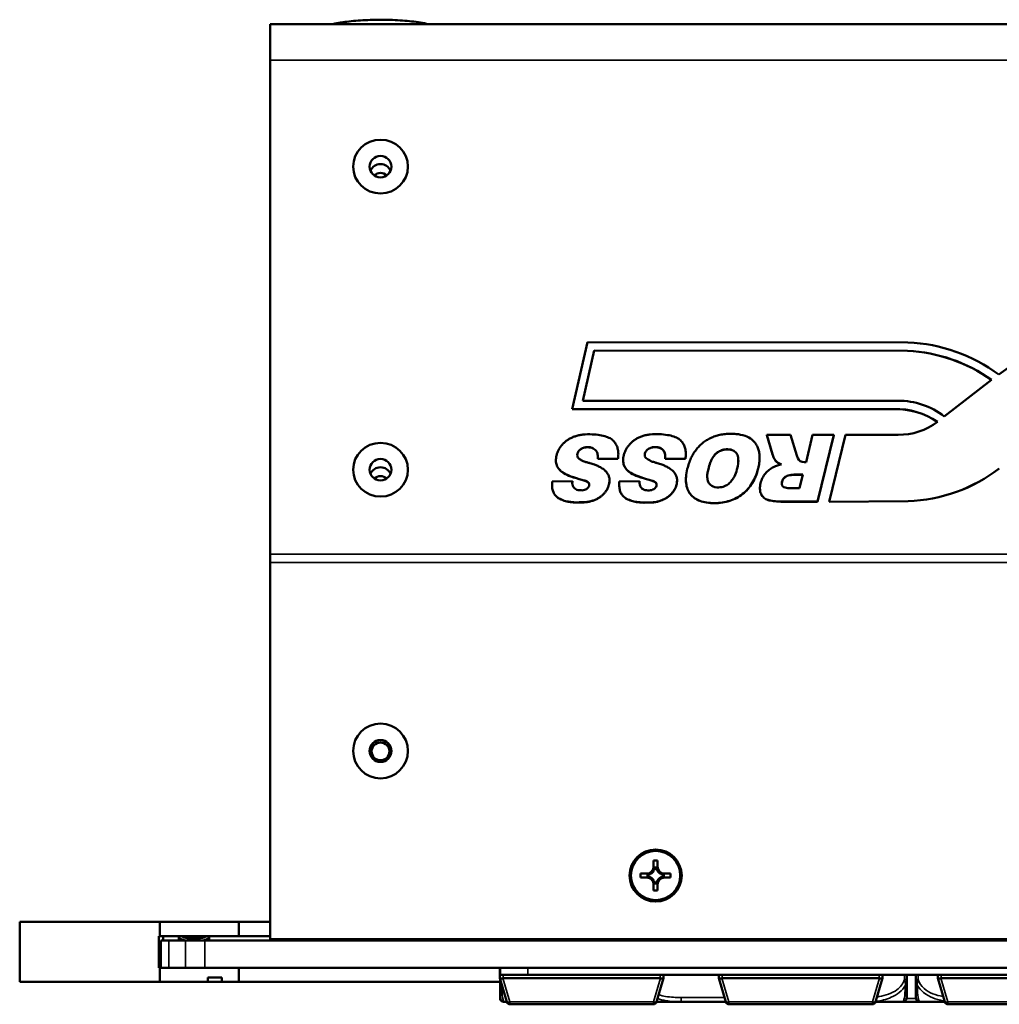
# Model space of a CAD drawing. Header units: inches. Extents: x 3.3 to 44.7, y 1.4 to 39.2.
# Tile 50 of 85: x 20 to 24.5, y 18.8 to 23.3. Entities that reach past the tile are written whole.
import ezdxf

# ---------------------------------------------------------------- set-up
doc = ezdxf.new("R2010")
doc.units = ezdxf.units.IN
doc.header["$MEASUREMENT"] = 0
doc.layers.add('Visible (ANSI)', color=7, linetype='Continuous', lineweight=50)
doc.layers.add('Visible Narrow (ANSI)', color=7, linetype='Continuous', lineweight=35)

msp = doc.modelspace()

# ---------------------------------------------------------------- linework, layer by layer
at = {"layer": 'Visible (ANSI)'}
for p, q in [((21.1245, 23.1433), (21.1245, 23.3083)), ((21.1245, 23.3083), (43.5445, 23.3083)), ((21.1245, 20.8865), (21.1245, 23.1433)), ((22.5037, 21.5488), (22.5732, 21.8551)), ((22.5523, 21.5871), (22.6045, 21.8169)), ((22.6045, 21.8165), (22.5524, 21.5871)), ((22.5732, 21.8551), (24.0368, 21.8543)), ((22.6045, 21.8165), (22.6045, 21.8169)), ((22.6045, 21.8169), (24.0348, 21.8162)), ((24.0348, 21.8158), (22.6045, 21.8165)), ((24.0348, 21.8158), (24.0348, 21.8162)), ((24.4188, 21.6827), (24.2026, 21.5157)), ((23.9731, 21.5494), (22.5037, 21.5488)), ((22.5037, 21.5484), (23.9731, 21.549)), ((22.5037, 21.5484), (22.5037, 21.5488)), ((23.9913, 21.5877), (22.5523, 21.5871)), ((23.9731, 21.549), (23.9731, 21.5494)), ((23.4174, 21.343), (23.3925, 21.4313)), ((23.3925, 21.4309), (23.3925, 21.4313)), ((23.3925, 21.4313), (23.5009, 21.4313)), ((23.4174, 21.3426), (23.3925, 21.4309)), ((23.5009, 21.4313), (23.5294, 21.3382)), ((23.5712, 21.3076), (23.6014, 21.4313)), ((23.6014, 21.4313), (23.6977, 21.4313)), ((23.6977, 21.4313), (23.6232, 21.1267)), ((23.6977, 21.4309), (23.6232, 21.1263)), ((23.6773, 21.1262), (23.7514, 21.4323)), ((23.6977, 21.4309), (23.6977, 21.4313)), ((23.7514, 21.4323), (23.9913, 21.4323)), ((22.6198, 21.3219), (22.6198, 21.3223)), ((22.7126, 21.3223), (22.6198, 21.3223)), ((22.7126, 21.3219), (22.6198, 21.3219)), ((22.7126, 21.3219), (22.7126, 21.3223)), ((22.7143, 21.3438), (22.7143, 21.3442)), ((22.9281, 21.3219), (22.9281, 21.3223)), ((23.0209, 21.3223), (22.9281, 21.3223)), ((23.0209, 21.3219), (22.9281, 21.3219)), ((23.0209, 21.3219), (23.0209, 21.3223)), ((23.0226, 21.3442), (23.0226, 21.3446)), ((23.3594, 21.328), (23.3594, 21.3284)), ((23.4174, 21.3426), (23.4174, 21.343)), ((23.5294, 21.3382), (23.5336, 21.3257)), ((22.429, 21.3163), (22.429, 21.3166)), ((22.7358, 21.3167), (22.7358, 21.3171)), ((23.5627, 21.3076), (23.5712, 21.3076)), ((24.4537, 21.2784), (24.4537, 21.2788)), ((23.5167, 21.2497), (23.5167, 21.2501)), ((23.5167, 21.2501), (23.5571, 21.2501)), ((23.557, 21.2497), (23.5167, 21.2497)), ((23.5571, 21.2501), (23.5419, 21.1882)), ((22.4113, 21.2066), (22.4113, 21.2069)), ((22.4115, 21.2191), (22.5044, 21.2196)), ((22.5044, 21.2192), (22.5044, 21.2196)), ((22.674, 21.2249), (22.674, 21.2253)), ((22.7182, 21.2059), (22.7182, 21.2063)), ((22.7184, 21.2191), (22.8114, 21.2196)), ((22.8114, 21.2192), (22.8114, 21.2196)), ((22.9823, 21.2244), (22.9823, 21.2248)), ((23.0227, 21.2266), (23.0227, 21.227)), ((23.3608, 21.1874), (23.3608, 21.1878)), ((23.5419, 21.1882), (23.4998, 21.1882)), ((23.6232, 21.1267), (23.4634, 21.1267)), ((23.4634, 21.1263), (23.4634, 21.1267)), ((23.6232, 21.1263), (23.4634, 21.1263)), ((23.6232, 21.1263), (23.6232, 21.1267)), ((24.0372, 21.1288), (23.6773, 21.1262)), ((23.6773, 21.1259), (24.0372, 21.1284)), ((23.6773, 21.1259), (23.6773, 21.1262)), ((24.0372, 21.1284), (24.0372, 21.1288)), ((21.1245, 20.8489), (21.1245, 20.8865)), ((21.1245, 19.1284), (21.1245, 20.8489)), ((22.8755, 19.4596), (22.8755, 19.4871)), ((22.8755, 19.4871), (22.8935, 19.4871)), ((22.8935, 19.4871), (22.8935, 19.4596)), ((22.8777, 19.4433), (22.8755, 19.4433)), ((22.8896, 19.4552), (22.8794, 19.4552)), ((22.8883, 19.4535), (22.8808, 19.4535)), ((22.8935, 19.4433), (22.8914, 19.4433)), ((22.816, 19.4096), (22.816, 19.4276)), ((22.816, 19.4276), (22.8435, 19.4276)), ((22.816, 19.4276), (22.8595, 19.4272)), ((22.8435, 19.4096), (22.816, 19.4096)), ((22.8476, 19.4234), (22.8476, 19.4132)), ((22.8492, 19.422), (22.8492, 19.4145)), ((22.8634, 19.4272), (22.8595, 19.4272)), ((22.8595, 19.4272), (22.8595, 19.4251)), ((22.8595, 19.4114), (22.8595, 19.4093)), ((22.8755, 19.3932), (22.8777, 19.3932)), ((22.8914, 19.3932), (22.8935, 19.3932)), ((22.9096, 19.4272), (22.9056, 19.4272)), ((22.9096, 19.4272), (22.953, 19.4276)), ((22.9096, 19.4251), (22.9096, 19.4272)), ((22.9096, 19.4093), (22.9096, 19.4114)), ((22.9198, 19.4145), (22.9198, 19.422)), ((22.9214, 19.4132), (22.9214, 19.4234)), ((22.9255, 19.4276), (22.953, 19.4276)), ((22.953, 19.4096), (22.9255, 19.4096)), ((22.953, 19.4276), (22.953, 19.4096)), ((22.8755, 19.3501), (22.8755, 19.3776)), ((22.8935, 19.3501), (22.8755, 19.3501)), ((22.8794, 19.3815), (22.8896, 19.3815)), ((22.8808, 19.3829), (22.8883, 19.3829)), ((22.8935, 19.3776), (22.8935, 19.3501)), ((20.6207, 19.2073), (19.9807, 19.2073)), ((19.9807, 19.2073), (19.9807, 18.9323)), ((20.9807, 19.2073), (20.6207, 19.2073)), ((20.6207, 19.1423), (20.6207, 19.2073)), ((20.9807, 19.2073), (21.1245, 19.2073)), ((20.9807, 19.1423), (20.9807, 19.2073)), ((20.6157, 19.1423), (20.6207, 19.1423)), ((20.6157, 18.9973), (20.6157, 19.1423)), ((20.6207, 19.1423), (20.9807, 19.1423)), ((20.6245, 19.1223), (20.6611, 19.1223)), ((20.6245, 19.1223), (20.6245, 18.9973)), ((20.6357, 19.1223), (20.6357, 19.1423)), ((20.7379, 19.1223), (20.6611, 19.1223)), ((20.7078, 19.1272), (20.7078, 19.1371)), ((20.7379, 19.1223), (20.8263, 19.1223)), ((20.8263, 19.1223), (43.8427, 19.1223)), ((20.8458, 19.1272), (20.8458, 19.1371)), ((20.9807, 19.1423), (21.1245, 19.1423)), ((43.5445, 19.1284), (21.1245, 19.1284)), ((21.1245, 19.1278), (21.1245, 19.1284)), ((43.5445, 19.1278), (21.1245, 19.1278)), ((21.1245, 19.1278), (21.1245, 19.1267)), ((21.1245, 19.1267), (21.1245, 19.1265)), ((21.1245, 19.1265), (21.2264, 19.1265)), ((21.1245, 19.1265), (21.1245, 19.1223)), ((21.2264, 19.1265), (21.2264, 19.1267)), ((21.2264, 19.1223), (21.2264, 19.1265)), ((21.3283, 19.1278), (21.8514, 19.1278)), ((21.8514, 19.1273), (21.3283, 19.1273)), ((21.852, 19.1278), (21.8514, 19.1273)), ((21.8514, 19.1273), (21.8514, 19.1278)), ((21.9764, 19.1223), (21.9764, 19.1278)), ((21.9764, 19.1257), (22.1726, 19.1257)), ((22.1726, 19.1223), (22.1726, 19.1278)), ((22.9206, 19.1223), (22.9206, 19.1278)), ((22.9206, 19.1257), (23.1726, 19.1257)), ((23.1726, 19.1223), (23.1726, 19.1278)), ((23.9206, 19.1223), (23.9206, 19.1278)), ((23.9206, 19.1257), (24.1726, 19.1257)), ((24.1726, 19.1223), (24.1726, 19.1278)), ((20.6207, 18.9973), (20.6157, 18.9973)), ((20.6207, 18.9323), (20.6207, 18.9973)), ((20.9807, 18.9973), (20.6207, 18.9973)), ((43.6796, 18.9973), (20.9807, 18.9973)), ((20.9807, 18.9323), (20.9807, 18.9973)), ((22.1726, 18.9493), (22.1726, 18.9973)), ((22.1744, 18.9653), (22.1744, 18.9973)), ((20.8402, 18.9523), (20.9032, 18.9523)), ((20.8402, 18.9323), (20.8402, 18.9523)), ((20.9032, 18.9523), (20.9032, 18.9323)), ((22.1726, 18.9493), (22.1726, 18.9493)), ((22.1726, 18.9493), (22.2044, 18.8411)), ((22.1739, 18.9447), (22.1739, 18.9377)), ((22.301, 18.9653), (22.1744, 18.9653)), ((22.9056, 18.9493), (22.1876, 18.9493)), ((22.301, 18.9653), (25.7227, 18.9653)), ((22.8887, 18.8411), (22.9206, 18.9493)), ((22.9206, 18.9493), (22.9206, 18.9653)), ((22.9206, 18.9493), (22.9206, 18.9493)), ((23.1726, 18.9493), (23.1726, 18.9653)), ((23.1726, 18.9493), (23.1726, 18.9493)), ((23.1726, 18.9493), (23.2044, 18.8411)), ((23.9056, 18.9493), (23.1876, 18.9493)), ((23.8887, 18.8411), (23.9206, 18.9493)), ((23.9206, 18.9493), (23.9206, 18.9653)), ((23.9206, 18.9493), (23.9206, 18.9493)), ((24.0319, 18.9429), (24.0319, 18.9653)), ((24.0722, 18.9653), (24.0722, 18.9429)), ((24.1726, 18.9493), (24.1726, 18.9653)), ((24.1726, 18.9493), (24.1726, 18.9493)), ((24.1726, 18.9493), (24.2044, 18.8411)), ((24.9056, 18.9493), (24.1876, 18.9493)), ((19.9807, 18.9323), (20.6207, 18.9323)), ((20.6207, 18.9323), (20.8402, 18.9323)), ((20.9032, 18.9323), (20.9807, 18.9323)), ((20.9807, 18.9323), (22.1739, 18.9323)), ((22.1897, 18.8418), (22.1942, 18.8418)), ((22.1942, 18.8418), (22.2042, 18.8418)), ((22.2188, 18.8303), (22.8744, 18.8303)), ((22.889, 18.8418), (23.001, 18.8418)), ((23.001, 18.8418), (23.2033, 18.8418)), ((23.2033, 18.8418), (23.2042, 18.8418)), ((23.2188, 18.8303), (23.8744, 18.8303)), ((23.889, 18.8418), (24.0122, 18.8418)), ((24.0192, 18.8418), (24.0884, 18.8418)), ((24.0884, 18.8418), (24.0918, 18.8418)), ((24.0918, 18.8418), (24.2042, 18.8418)), ((24.2188, 18.8303), (24.8744, 18.8303))]:
    msp.add_line(p, q, dxfattribs=at)
for centre, radius, start, end in [((22.1897, 18.8576), 0.0157, 180, 270), ((22.1942, 18.8615), 0.0197, 180, 270), ((24.0122, 18.8615), 0.0197, 270, 0), ((24.0918, 18.8615), 0.0197, 180, 270), ((22.2188, 18.8453), 0.015, 196.3895, 270), ((22.8744, 18.8453), 0.015, 270, 343.6105), ((23.2188, 18.8453), 0.015, 196.3895, 270), ((23.8744, 18.8453), 0.015, 270, 343.6105), ((24.2188, 18.8453), 0.015, 196.3895, 270)]:
    msp.add_arc(centre, radius, start, end, dxfattribs=at)
for centre, major_axis, ratio in [((21.6283, 22.6572), (0.125, 0), 0.981793), ((21.6283, 22.6572), (-0.125, 0), 0.981793), ((21.6283, 22.6572), (-0.05, 0), 0.981793), ((21.6283, 21.2725), (0.125, 0), 0.981793), ((21.6283, 21.2725), (-0.125, 0), 0.981793), ((21.6283, 21.2725), (-0.05, 0), 0.981793), ((21.6283, 19.9876), (0.125, 0), 0.999985), ((21.6283, 19.9876), (-0.125, 0), 0.999985), ((21.6283, 19.9876), (-0.05, 0), 0.999985), ((21.6283, 19.9856), (0.0406, 0), 0.999985), ((22.8845, 19.4186), (0.119, 0), 0.999985), ((22.8845, 19.4186), (0.1125, 0), 0.999985)]:
    msp.add_ellipse(centre, major_axis=major_axis, ratio=ratio, dxfattribs=at)
for centre, major_axis, ratio, start_param, end_param in [((21.6283, 22.6192), (-0.05, 0), 0.981793, 3.538914, 5.885864), ((21.6283, 22.5883), (-0.0406, 0), 0.981793, 3.936961, 5.487817), ((23.996, 21.1093), (0.721, 0), 0.981793, 0.944263, 1.516978), ((23.996, 21.109), (-0.721, 0), 0.981793, 4.086295, 4.65857), ((24.0031, 21.1275), (0.7411, 0), 0.981793, 0.921506, 1.525282), ((24.895, 21.1511), (0.7194, 0), 0.981793, 1.64461, 2.235669), ((23.9838, 21.2326), (-0.3228, 0), 0.981793, 4.093951, 4.74576), ((23.9838, 21.2323), (0.3228, 0), 0.981793, 0.953347, 1.604168), ((23.9927, 21.2566), (-0.3373, 0), 0.981793, 4.040402, 4.716452), ((23.9968, 21.7109), (0.2838, 0), 0.981793, 4.693091, 5.373255), ((23.5588, 21.3331), (-0.0262, 0), 0.981793, 0.290573, 1.721529), ((21.6283, 21.2345), (-0.05, 0), 0.981793, 3.538914, 5.885864), ((24.0109, 21.8316), (-0.7163, 0), 0.981793, 1.607501, 2.237156), ((24.0109, 21.8312), (0.7163, 0), 0.981793, 4.749093, 5.378749), ((21.6283, 21.2037), (-0.0406, 0), 0.981793, 3.936961, 5.487817), ((21.6283, 19.9865), (0.05, 0), 0.999985, 0.010821, 3.130771), ((22.8435, 19.4596), (0.032, 0), 0.999985, 4.712389, 6.283185), ((22.8435, 19.4592), (-0.0377, 0), 0.999985, 2.127289, 2.5851), ((22.8435, 19.4546), (0, 0.0365), 0.983455, 4.397645, 4.728932), ((22.8435, 19.4592), (0.0377, 0), 0.999985, 5.846112, 6.13172), ((22.9255, 19.4592), (-0.0377, 0), 0.999985, 0.151466, 0.437073), ((22.9255, 19.4546), (0, -0.0365), 0.983455, 4.695846, 5.027133), ((22.9255, 19.4596), (-0.032, 0), 0.999985, 0, 1.570796), ((22.9255, 19.4592), (-0.0377, 0), 0.999985, 0.556493, 1.014303), ((22.8435, 19.3776), (0.032, 0), 0.999985, 0, 1.570796), ((22.8482, 19.4593), (0.0337, -0.0134), 0.988199, 5.070915, 5.402202), ((22.8482, 19.3773), (-0.0337, 0.0134), 0.988199, 4.772715, 5.104002), ((22.8435, 19.4592), (-0.0377, 0), 0.999985, 1.722262, 2.007869), ((22.8435, 19.3772), (0.0377, 0), 0.999985, 1.133723, 1.419331), ((22.8435, 19.3772), (0.0377, 0), 0.999985, 0.556493, 1.014303), ((22.8435, 19.3772), (0.0377, 0), 0.999985, 0.151466, 0.437073), ((22.8435, 19.3821), (0, 0.0359), 0.999504, 4.695846, 5.027133), ((22.9255, 19.3772), (-0.0377, 0), 0.999985, 5.846112, 6.13172), ((22.9255, 19.3821), (0, -0.0359), 0.999504, 4.397645, 4.728932), ((22.9255, 19.3776), (-0.032, 0), 0.999985, 4.712389, 6.283185), ((22.9255, 19.3772), (0.0377, 0), 0.999985, 2.127289, 2.5851), ((22.9255, 19.4592), (-0.0377, 0), 0.999985, 1.133723, 1.419331), ((22.9208, 19.4593), (0.0337, 0.0134), 0.988199, 4.022576, 4.353863), ((22.9255, 19.3772), (0.0377, 0), 0.999985, 1.722262, 2.007869), ((22.9208, 19.3773), (-0.0337, -0.0134), 0.988199, 4.320776, 4.652063), ((20.7768, 19.144), (0.0578, 0), 0.220857, 3.270357, 6.154421), ((20.7768, 19.1516), (-0.0578, 0), 0.220857, 0.811268, 2.330325), ((21.3283, 19.1267), (-0.2038, 0), 0.00541, 4.712389, 6.283185), ((21.3283, 19.1267), (-0.1019, 0), 0.00541, 4.712389, 6.283185), ((22.1876, 18.8898), (0, 0.0595), 0.252101, 0, 0.029054), ((22.9056, 18.8898), (0, 0.0595), 0.252101, 6.254131, 6.283185), ((23.1876, 18.8898), (0, 0.0595), 0.252101, 0, 0.029054), ((23.9056, 18.8898), (0, 0.0595), 0.252101, 6.254131, 6.283185), ((24.1876, 18.8898), (0, 0.0595), 0.252101, 0, 0.029054)]:
    msp.add_ellipse(centre, major_axis=major_axis, ratio=ratio, start_param=start_param, end_param=end_param, dxfattribs=at)
for points, knots in [([(21.8466, 23.3083), (21.8247, 23.3134), (21.7989, 23.3175), (21.7434, 23.3237), (21.7139, 23.3258), (21.6536, 23.3282), (21.6227, 23.3284), (21.5622, 23.3269), (21.5325, 23.3252), (21.4771, 23.32), (21.4513, 23.3165), (21.4223, 23.311), (21.416, 23.3097), (21.41, 23.3083)], [0.689719, 0.689719, 0.689719, 0.689719, 1.040271, 1.040271, 1.372311, 1.372311, 1.699329, 1.699329, 2.025984, 2.025984, 2.356221, 2.356221, 2.451874, 2.451874, 2.451874, 2.451874]), ([(22.5044, 21.2196), (22.5042, 21.2169), (22.5034, 21.2096), (22.5062, 21.1991), (22.5116, 21.1888), (22.5206, 21.1831), (22.5306, 21.179), (22.5401, 21.1786), (22.5499, 21.178), (22.5591, 21.1797), (22.5694, 21.1839), (22.5789, 21.1921), (22.5836, 21.2048), (22.5765, 21.2161), (22.5641, 21.2221), (22.5367, 21.2292), (22.5025, 21.2396), (22.4706, 21.2527), (22.4537, 21.2646), (22.4447, 21.2731), (22.4377, 21.2824), (22.4329, 21.2925), (22.43, 21.3031), (22.4288, 21.3143), (22.4293, 21.3259), (22.4317, 21.3386), (22.4359, 21.352), (22.4424, 21.3656), (22.4509, 21.3784), (22.4611, 21.3905), (22.4729, 21.4015), (22.4862, 21.4111), (22.5008, 21.419), (22.5166, 21.4254), (22.5339, 21.4301), (22.5598, 21.4343), (22.5924, 21.4347), (22.6284, 21.4313), (22.6579, 21.4247), (22.6811, 21.4146), (22.6971, 21.4), (22.7069, 21.3828), (22.7129, 21.3641), (22.715, 21.3436), (22.7134, 21.3296), (22.7126, 21.3223)], [0, 0, 0, 0, 0.020888, 0.056237, 0.082889, 0.108551, 0.135696, 0.164716, 0.180378, 0.210118, 0.23547, 0.264543, 0.305934, 0.325368, 0.362058, 0.407587, 0.542619, 0.634624, 0.6689, 0.700332, 0.729725, 0.758008, 0.786203, 0.814887, 0.844733, 0.876358, 0.914649, 0.953122, 0.992467, 1.033298, 1.074794, 1.116227, 1.158223, 1.201414, 1.246602, 1.294679, 1.401374, 1.493461, 1.569505, 1.631717, 1.684132, 1.733285, 1.782893, 1.835191, 1.892135, 1.892135, 1.892135, 1.892135]), ([(22.8114, 21.2196), (22.8111, 21.2169), (22.8103, 21.2096), (22.8131, 21.199), (22.8185, 21.1886), (22.8275, 21.1829), (22.8375, 21.1787), (22.8471, 21.1783), (22.8569, 21.1777), (22.8662, 21.1793), (22.8766, 21.1835), (22.8862, 21.1918), (22.8909, 21.2045), (22.8838, 21.2159), (22.8714, 21.2219), (22.8439, 21.2292), (22.8095, 21.2397), (22.7775, 21.253), (22.7605, 21.265), (22.7515, 21.2735), (22.7445, 21.2829), (22.7397, 21.293), (22.7368, 21.3038), (22.7356, 21.315), (22.7361, 21.3267), (22.7385, 21.3394), (22.7429, 21.3528), (22.7494, 21.3665), (22.758, 21.3794), (22.7683, 21.3915), (22.7802, 21.4026), (22.7935, 21.4121), (22.8082, 21.4201), (22.8241, 21.4265), (22.8415, 21.4312), (22.8676, 21.4353), (22.9003, 21.4356), (22.9365, 21.4321), (22.9662, 21.4254), (22.9894, 21.4152), (23.0056, 21.4004), (23.0153, 21.3831), (23.0213, 21.3643), (23.0234, 21.3437), (23.0218, 21.3296), (23.0209, 21.3223)], [0, 0, 0, 0, 0.020996, 0.056529, 0.083319, 0.109115, 0.136401, 0.165572, 0.181315, 0.211209, 0.236694, 0.265917, 0.307524, 0.327059, 0.363939, 0.409705, 0.545438, 0.637922, 0.672376, 0.703971, 0.733517, 0.761947, 0.790288, 0.819121, 0.849123, 0.880912, 0.919402, 0.958075, 0.997624, 1.038668, 1.080379, 1.122028, 1.164242, 1.207657, 1.25308, 1.301407, 1.408656, 1.501222, 1.577661, 1.640197, 1.692884, 1.742292, 1.792158, 1.844727, 1.901968, 1.901968, 1.901968, 1.901968]), ([(23.2817, 21.1619), (23.273, 21.155), (23.2543, 21.1427), (23.2231, 21.1295), (23.189, 21.1217), (23.1532, 21.1193), (23.1185, 21.1215), (23.0874, 21.1289), (23.0618, 21.1418), (23.0422, 21.1603), (23.0289, 21.1837), (23.0224, 21.2113), (23.0225, 21.2427), (23.028, 21.2733), (23.0361, 21.3012), (23.0452, 21.3245), (23.056, 21.3455), (23.0687, 21.364), (23.083, 21.3804), (23.0989, 21.3948), (23.1163, 21.4072), (23.1353, 21.4178), (23.1559, 21.4262), (23.1781, 21.4322), (23.2019, 21.4357), (23.2266, 21.4368), (23.2575, 21.4356), (23.2915, 21.4299), (23.3201, 21.4152), (23.3365, 21.3989), (23.3463, 21.3844), (23.3539, 21.3676), (23.3586, 21.3484), (23.3599, 21.3269), (23.358, 21.3033), (23.3524, 21.2748), (23.3426, 21.2435), (23.3269, 21.2118), (23.3068, 21.1842), (23.2904, 21.1688), (23.2817, 21.1619)], [-1, -1, -1, -1, -0.968114, -0.936237, -0.903319, -0.868421, -0.833973, -0.804127, -0.777588, -0.752549, -0.72744, -0.700787, -0.670898, -0.636557, -0.610713, -0.586567, -0.563899, -0.542441, -0.521681, -0.501217, -0.480774, -0.460071, -0.43894, -0.417144, -0.394382, -0.370375, -0.346537, -0.306072, -0.272577, -0.256409, -0.239771, -0.222094, -0.203149, -0.182516, -0.159697, -0.134327, -0.098303, -0.064512, -0.032074, 0, 0, 0, 0]), ([(22.6198, 21.3223), (22.6201, 21.3276), (22.6209, 21.3386), (22.6175, 21.3534), (22.6091, 21.3638), (22.5991, 21.3712), (22.588, 21.3751), (22.5765, 21.3752), (22.5648, 21.3756), (22.5532, 21.3723), (22.543, 21.3672), (22.5336, 21.3598), (22.5263, 21.3477), (22.5267, 21.334), (22.5326, 21.3238), (22.5428, 21.3181), (22.555, 21.3112), (22.5695, 21.3067), (22.5868, 21.3023), (22.6035, 21.2971), (22.6208, 21.2895), (22.6371, 21.2813), (22.6522, 21.2708), (22.6638, 21.2581), (22.6693, 21.2464), (22.6738, 21.2348), (22.6744, 21.2211), (22.6722, 21.2063), (22.668, 21.1932), (22.6627, 21.1821), (22.6556, 21.1715), (22.647, 21.1613), (22.6368, 21.1519), (22.625, 21.1437), (22.6118, 21.1367), (22.597, 21.1308), (22.5803, 21.1265), (22.5603, 21.1232), (22.5393, 21.124), (22.519, 21.1225), (22.5034, 21.1248), (22.4862, 21.1261), (22.4702, 21.1293), (22.4566, 21.1355), (22.4443, 21.1399), (22.4325, 21.1483), (22.4209, 21.1617), (22.4138, 21.1785), (22.4109, 21.198), (22.4113, 21.2118), (22.4115, 21.2191)], [0, 0, 0, 0, 0.041693, 0.085806, 0.113459, 0.142786, 0.180175, 0.200482, 0.230122, 0.269452, 0.290217, 0.317943, 0.36016, 0.394314, 0.419053, 0.447805, 0.481824, 0.526718, 0.562298, 0.618341, 0.660211, 0.706351, 0.757896, 0.800421, 0.837092, 0.856661, 0.897015, 0.941317, 0.972217, 1.003635, 1.036194, 1.070417, 1.10591, 1.142307, 1.180262, 1.220335, 1.26366, 1.311645, 1.374199, 1.423439, 1.465811, 1.4939, 1.554917, 1.58905, 1.607755, 1.654338, 1.698036, 1.743154, 1.79297, 1.849957, 1.849957, 1.849957, 1.849957]), ([(22.6203, 21.3331), (22.6203, 21.3347), (22.62, 21.3421), (22.6175, 21.3531), (22.6091, 21.3634), (22.5991, 21.3708), (22.588, 21.3747), (22.5765, 21.3748), (22.5648, 21.3752), (22.5532, 21.372), (22.543, 21.3668), (22.5336, 21.3594), (22.5277, 21.3496), (22.5268, 21.3423), (22.5268, 21.3404)], [0.029005, 0.029005, 0.029005, 0.029005, 0.0416934, 0.0858056, 0.1134589, 0.1427859, 0.1801748, 0.2004817, 0.2301217, 0.2694519, 0.2902167, 0.3179425, 0.3601595, 0.3742811, 0.3742811, 0.3742811, 0.3742811]), ([(22.9281, 21.3223), (22.9284, 21.3276), (22.9292, 21.3387), (22.9259, 21.3536), (22.9174, 21.3641), (22.9074, 21.3715), (22.8963, 21.3754), (22.8847, 21.3755), (22.8729, 21.376), (22.8613, 21.3728), (22.851, 21.3676), (22.8415, 21.3602), (22.8341, 21.348), (22.8345, 21.3343), (22.8404, 21.324), (22.8507, 21.3183), (22.8629, 21.3113), (22.8774, 21.3067), (22.8948, 21.3023), (22.9117, 21.297), (22.929, 21.2893), (22.9454, 21.2811), (22.9605, 21.2704), (22.9722, 21.2576), (22.9776, 21.2459), (22.9822, 21.2342), (22.9827, 21.2204), (22.9805, 21.2056), (22.9762, 21.1924), (22.9708, 21.1812), (22.9637, 21.1706), (22.955, 21.1604), (22.9447, 21.151), (22.9328, 21.1428), (22.9195, 21.1358), (22.9046, 21.1299), (22.8878, 21.1255), (22.8677, 21.1223), (22.8466, 21.1232), (22.8262, 21.1217), (22.8106, 21.1241), (22.7933, 21.1254), (22.7772, 21.1287), (22.7635, 21.1349), (22.7512, 21.1394), (22.7394, 21.1479), (22.7277, 21.1614), (22.7206, 21.1783), (22.7178, 21.1979), (22.7182, 21.2117), (22.7184, 21.2191)], [0, 0, 0, 0, 0.04191, 0.086251, 0.114047, 0.143526, 0.181109, 0.201521, 0.231315, 0.270849, 0.291722, 0.319591, 0.362027, 0.396358, 0.421226, 0.450127, 0.484322, 0.52945, 0.565214, 0.621547, 0.663635, 0.710014, 0.761826, 0.804572, 0.841432, 0.861104, 0.901666, 0.946199, 0.977259, 1.00884, 1.041567, 1.075967, 1.111645, 1.14823, 1.186382, 1.226663, 1.270213, 1.318447, 1.381325, 1.43082, 1.473412, 1.501647, 1.56298, 1.59729, 1.616093, 1.662916, 1.706842, 1.752194, 1.802268, 1.85955, 1.85955, 1.85955, 1.85955]), ([(22.9286, 21.3333), (22.9286, 21.3349), (22.9283, 21.3422), (22.9259, 21.3532), (22.9174, 21.3637), (22.9074, 21.3711), (22.8963, 21.375), (22.8847, 21.3752), (22.8729, 21.3757), (22.8613, 21.3724), (22.851, 21.3672), (22.8415, 21.3598), (22.8355, 21.35), (22.8347, 21.3426), (22.8346, 21.3407)], [0.0297034, 0.0297034, 0.0297034, 0.0297034, 0.0419096, 0.0862505, 0.1140472, 0.1435264, 0.1811091, 0.2015213, 0.231315, 0.2708492, 0.2917217, 0.3195913, 0.3620272, 0.3763948, 0.3763948, 0.3763948, 0.3763948]), ([(23.2225, 21.2119), (23.2175, 21.207), (23.2041, 21.1979), (23.1782, 21.1904), (23.1487, 21.1916), (23.1256, 21.2092), (23.1206, 21.2329), (23.1192, 21.2545), (23.1266, 21.2783), (23.1316, 21.3029), (23.1444, 21.3264), (23.1572, 21.3455), (23.1757, 21.3581), (23.1941, 21.3647), (23.2165, 21.3666), (23.2393, 21.3628), (23.2583, 21.3454), (23.2621, 21.3227), (23.2626, 21.2953), (23.254, 21.266), (23.2439, 21.2385), (23.2309, 21.223), (23.2262, 21.2134), (23.2225, 21.2119), (23.2225, 21.2119)], [-1, -1, -1, -1, -0.9582, -0.905201, -0.842221, -0.79048, -0.746136, -0.701228, -0.660633, -0.597611, -0.55109, -0.500466, -0.46192, -0.419619, -0.386209, -0.328657, -0.288991, -0.241245, -0.195569, -0.123329, -0.058847, -0.022867, -0.000007, 0, 0, 0, 0]), ([(23.0226, 21.3442), (23.0226, 21.3441), (23.0226, 21.3366), (23.0218, 21.3292), (23.0209, 21.3219)], [1.8441073, 1.8441073, 1.8441073, 1.8441073, 1.84472722, 1.90196789, 1.90196789, 1.90196789, 1.90196789]), ([(23.2621, 21.3099), (23.2621, 21.314), (23.2615, 21.326), (23.2583, 21.345), (23.2393, 21.3624), (23.2165, 21.3662), (23.1941, 21.3643), (23.1757, 21.3577), (23.1572, 21.3451), (23.1444, 21.326), (23.1316, 21.3025), (23.1266, 21.2779), (23.1206, 21.2587), (23.1201, 21.2493), (23.1201, 21.2466)], [0.2168972, 0.2168972, 0.2168972, 0.2168972, 0.2412451, 0.2889907, 0.3286571, 0.3862086, 0.4196193, 0.4619196, 0.5004664, 0.5510897, 0.5976113, 0.6606333, 0.7012281, 0.7177037, 0.7177037, 0.7177037, 0.7177037]), ([(23.2817, 21.1615), (23.2904, 21.1684), (23.3068, 21.1838), (23.3269, 21.2114), (23.3426, 21.2431), (23.3524, 21.2744), (23.358, 21.3029), (23.3594, 21.3197), (23.3594, 21.3278), (23.3594, 21.328)], [0, 0, 0, 0, 0.0320742, 0.064512, 0.0983028, 0.1343271, 0.1596966, 0.1825164, 0.1832776, 0.1832776, 0.1832776, 0.1832776]), ([(23.4598, 21.2968), (23.4553, 21.2986), (23.4475, 21.3015), (23.4379, 21.3071), (23.4315, 21.315), (23.4261, 21.3242), (23.4207, 21.3337), (23.4184, 21.3403), (23.4174, 21.343)], [0, 0, 0, 0, 0.0370286, 0.0635534, 0.0834738, 0.1143025, 0.1459339, 0.168165, 0.168165, 0.168165, 0.168165]), ([(23.4592, 21.2967), (23.4549, 21.2983), (23.4473, 21.3013), (23.4379, 21.3067), (23.4315, 21.3146), (23.4261, 21.3238), (23.4207, 21.3333), (23.4184, 21.3399), (23.4174, 21.3426)], [0.0016186, 0.0016186, 0.0016186, 0.0016186, 0.0370286, 0.0635534, 0.0834738, 0.1143025, 0.1459339, 0.168165, 0.168165, 0.168165, 0.168165]), ([(22.5817, 21.2038), (22.5817, 21.2048), (22.5812, 21.2083), (22.5765, 21.2157), (22.5641, 21.2217), (22.5367, 21.2289), (22.5025, 21.2392), (22.4706, 21.2523), (22.4537, 21.2642), (22.4447, 21.2727), (22.4377, 21.282), (22.4329, 21.2921), (22.43, 21.3028), (22.4291, 21.3109), (22.429, 21.3154), (22.429, 21.3163)], [0.297885, 0.297885, 0.297885, 0.297885, 0.3059343, 0.3253678, 0.3620578, 0.4075871, 0.5426187, 0.6346243, 0.6688996, 0.7003317, 0.7297245, 0.7580079, 0.7862028, 0.8148866, 0.8213176, 0.8213176, 0.8213176, 0.8213176]), ([(22.889, 21.2035), (22.8889, 21.2045), (22.8885, 21.2081), (22.8838, 21.2155), (22.8714, 21.2216), (22.8439, 21.2288), (22.8095, 21.2393), (22.7775, 21.2526), (22.7605, 21.2646), (22.7515, 21.2732), (22.7445, 21.2825), (22.7397, 21.2927), (22.7368, 21.3034), (22.7359, 21.3115), (22.7358, 21.316), (22.7358, 21.3167)], [0.2995271, 0.2995271, 0.2995271, 0.2995271, 0.3075241, 0.3270586, 0.3639393, 0.4097052, 0.5454385, 0.6379221, 0.6723756, 0.7039711, 0.7335166, 0.7619469, 0.7902884, 0.8191212, 0.8250656, 0.8250656, 0.8250656, 0.8250656]), ([(23.4634, 21.1267), (23.4548, 21.1269), (23.4365, 21.1275), (23.411, 21.1309), (23.3869, 21.1367), (23.3702, 21.1521), (23.3607, 21.1732), (23.3603, 21.1982), (23.3655, 21.219), (23.3737, 21.2386), (23.3849, 21.2555), (23.4023, 21.2722), (23.4267, 21.2883), (23.4472, 21.2936), (23.4598, 21.2968)], [0, 0, 0, 0, 0.0655217, 0.1388547, 0.1970617, 0.2504082, 0.3071765, 0.3710708, 0.4407472, 0.472655, 0.5346026, 0.5958025, 0.6579033, 0.7558952, 0.7558952, 0.7558952, 0.7558952]), ([(23.4998, 21.1882), (23.4959, 21.1883), (23.4844, 21.1886), (23.4666, 21.1913), (23.4591, 21.2085), (23.4625, 21.2236), (23.4724, 21.2387), (23.4921, 21.2479), (23.5078, 21.2493), (23.5167, 21.2501)], [0, 0, 0, 0, 0.0303496, 0.0891057, 0.1195816, 0.1641222, 0.2034701, 0.2553057, 0.3232359, 0.3232359, 0.3232359, 0.3232359]), ([(23.5167, 21.2497), (23.5078, 21.2489), (23.4921, 21.2476), (23.4724, 21.2383), (23.4633, 21.2243), (23.4607, 21.2149), (23.4607, 21.2104)], [-0.3232359, -0.3232359, -0.3232359, -0.3232359, -0.2553057, -0.2034701, -0.1641222, -0.1300106, -0.1300106, -0.1300106, -0.1300106]), ([(22.674, 21.2249), (22.674, 21.2237), (22.6738, 21.2167), (22.6722, 21.2059), (22.668, 21.1928), (22.6627, 21.1817), (22.6556, 21.1711), (22.647, 21.1609), (22.6368, 21.1516), (22.625, 21.1433), (22.6118, 21.1364), (22.597, 21.1304), (22.5803, 21.1261), (22.5603, 21.1228), (22.5393, 21.1237), (22.519, 21.1221), (22.5034, 21.1244), (22.4862, 21.1257), (22.4702, 21.1289), (22.4566, 21.1351), (22.4443, 21.1395), (22.4325, 21.1479), (22.4209, 21.1614), (22.4138, 21.1781), (22.4115, 21.1936), (22.4113, 21.2033), (22.4113, 21.2066)], [0.8877491, 0.8877491, 0.8877491, 0.8877491, 0.8970149, 0.9413172, 0.9722175, 1.0036354, 1.0361936, 1.0704166, 1.1059099, 1.1423066, 1.1802617, 1.2203352, 1.2636599, 1.3116451, 1.3741989, 1.4234387, 1.465811, 1.4939003, 1.5549172, 1.5890495, 1.6077555, 1.6543376, 1.6980363, 1.7431544, 1.7929699, 1.8184982, 1.8184982, 1.8184982, 1.8184982]), ([(22.9823, 21.2244), (22.9823, 21.2232), (22.9821, 21.2161), (22.9805, 21.2052), (22.9762, 21.192), (22.9708, 21.1809), (22.9637, 21.1702), (22.955, 21.16), (22.9447, 21.1506), (22.9328, 21.1424), (22.9195, 21.1354), (22.9046, 21.1295), (22.8878, 21.1252), (22.8677, 21.1219), (22.8466, 21.1228), (22.8262, 21.1213), (22.8106, 21.1237), (22.7933, 21.125), (22.7772, 21.1283), (22.7635, 21.1346), (22.7512, 21.139), (22.7394, 21.1475), (22.7277, 21.161), (22.7206, 21.1779), (22.7184, 21.1933), (22.7182, 21.2028), (22.7182, 21.2059)], [0.8919008, 0.8919008, 0.8919008, 0.8919008, 0.9016664, 0.9461985, 0.977259, 1.0088399, 1.0415669, 1.0759674, 1.1116447, 1.1482302, 1.1863821, 1.2266634, 1.2702128, 1.3184469, 1.381325, 1.4308201, 1.4734122, 1.5016471, 1.5629805, 1.5972898, 1.6160927, 1.6629164, 1.7068417, 1.7521938, 1.8022676, 1.8264782, 1.8264782, 1.8264782, 1.8264782]), ([(23.0227, 21.2266), (23.0227, 21.2211), (23.0235, 21.2063), (23.0289, 21.1833), (23.0422, 21.16), (23.0618, 21.1414), (23.0874, 21.1285), (23.1185, 21.1211), (23.1532, 21.119), (23.189, 21.1213), (23.2231, 21.1291), (23.2543, 21.1423), (23.273, 21.1546), (23.2817, 21.1615)], [0.6845789, 0.6845789, 0.6845789, 0.6845789, 0.7007875, 0.7274404, 0.7525488, 0.7775876, 0.8041266, 0.8339727, 0.8684209, 0.9033195, 0.9362368, 0.9681142, 1, 1, 1, 1]), ([(23.4634, 21.1263), (23.4548, 21.1266), (23.4365, 21.1272), (23.411, 21.1305), (23.3869, 21.1363), (23.3702, 21.1517), (23.362, 21.1698), (23.3608, 21.1823), (23.3608, 21.1874)], [0, 0, 0, 0, 0.0655217, 0.1388547, 0.1970617, 0.2504082, 0.3071765, 0.3467304, 0.3467304, 0.3467304, 0.3467304]), ([(20.737, 19.1223), (20.7331, 19.1231), (20.7295, 19.124), (20.7205, 19.1266), (20.7154, 19.1287), (20.709, 19.1332), (20.7076, 19.1356), (20.7081, 19.1392), (20.7092, 19.1408), (20.7113, 19.1423)], [-0.4323799, -0.4323799, -0.4323799, -0.4323799, -0.3972361, -0.3972361, -0.3294485, -0.3294485, -0.261661, -0.261661, -0.2124193, -0.2124193, -0.2124193, -0.2124193]), ([(20.7078, 19.1272), (20.7078, 19.127), (20.7078, 19.1268), (20.708, 19.1252), (20.709, 19.1237), (20.7108, 19.1223)], [-0.26760341, -0.26760341, -0.26760341, -0.26760341, -0.26166097, -0.26166097, -0.21623281, -0.21623281, -0.21623281, -0.21623281]), ([(20.8424, 19.1423), (20.8444, 19.1408), (20.8456, 19.1392), (20.8461, 19.1356), (20.8447, 19.1332), (20.8382, 19.1287), (20.8332, 19.1266), (20.8241, 19.124), (20.8206, 19.1231), (20.8167, 19.1223)], [-0.860168, -0.860168, -0.860168, -0.860168, -0.8109263, -0.8109263, -0.7431388, -0.7431388, -0.6753512, -0.6753512, -0.6402074, -0.6402074, -0.6402074, -0.6402074]), ([(20.8428, 19.1223), (20.8446, 19.1237), (20.8456, 19.1252), (20.8458, 19.1268), (20.8458, 19.127), (20.8458, 19.1272)], [-0.85635449, -0.85635449, -0.85635449, -0.85635449, -0.81092633, -0.81092633, -0.80498389, -0.80498389, -0.80498389, -0.80498389]), ([(22.1726, 18.9493), (22.1727, 18.949), (22.1733, 18.9488), (22.1746, 18.9486), (22.175, 18.9486), (22.1758, 18.9486), (22.1762, 18.9486), (22.1773, 18.9485), (22.1781, 18.9486), (22.1801, 18.9486), (22.1817, 18.9488), (22.1844, 18.949), (22.1858, 18.9491), (22.1871, 18.9493)], [-0.47517162, -0.47517162, -0.47517162, -0.47517162, -0.4593497, -0.4593497, -0.45391807, -0.45391807, -0.44954667, -0.44954667, -0.44251629, -0.44251629, -0.43082103, -0.43082103, -0.42105754, -0.42105754, -0.42105754, -0.42105754]), ([(22.1739, 18.9377), (22.1739, 18.8984), (22.1739, 18.8755), (22.1739, 18.8657), (22.1739, 18.8594), (22.1739, 18.8576), (22.1739, 18.8576)], [-0.5252205, -0.5252205, -0.5252205, -0.5252205, -0.20743, -0.20743, -0.20743, 0, 0, 0, 0]), ([(22.1745, 18.9428), (22.1745, 18.9246), (22.1745, 18.9088), (22.1745, 18.8972), (22.1745, 18.8791), (22.1745, 18.8702), (22.1745, 18.8657), (22.1745, 18.8623), (22.1745, 18.8615), (22.1745, 18.8615)], [-0.7964265, -0.7964265, -0.7964265, -0.7964265, -0.6514613, -0.6514613, -0.6514613, -0.427691, -0.427691, -0.427691, -0.2569517, -0.2569517, -0.2569517, -0.2569517]), ([(22.906, 18.9493), (22.9074, 18.9491), (22.9087, 18.949), (22.9114, 18.9488), (22.9131, 18.9486), (22.9151, 18.9486), (22.9159, 18.9485), (22.9169, 18.9486), (22.9174, 18.9486), (22.9181, 18.9486), (22.9186, 18.9486), (22.9199, 18.9488), (22.9205, 18.949), (22.9206, 18.9493)], [-0.08937412, -0.08937412, -0.08937412, -0.08937412, -0.07961062, -0.07961062, -0.06791536, -0.06791536, -0.06088498, -0.06088498, -0.05651358, -0.05651358, -0.05108195, -0.05108195, -0.03526003, -0.03526003, -0.03526003, -0.03526003]), ([(23.1726, 18.9493), (23.1727, 18.949), (23.1733, 18.9488), (23.1746, 18.9486), (23.175, 18.9486), (23.1758, 18.9486), (23.1762, 18.9486), (23.1773, 18.9485), (23.1781, 18.9486), (23.1801, 18.9486), (23.1817, 18.9488), (23.1844, 18.949), (23.1858, 18.9491), (23.1871, 18.9493)], [-0.47517162, -0.47517162, -0.47517162, -0.47517162, -0.4593497, -0.4593497, -0.45391807, -0.45391807, -0.44954667, -0.44954667, -0.44251629, -0.44251629, -0.43082103, -0.43082103, -0.42105754, -0.42105754, -0.42105754, -0.42105754]), ([(23.906, 18.9493), (23.9074, 18.9491), (23.9087, 18.949), (23.9114, 18.9488), (23.9131, 18.9486), (23.9151, 18.9486), (23.9159, 18.9485), (23.9169, 18.9486), (23.9174, 18.9486), (23.9181, 18.9486), (23.9186, 18.9486), (23.9199, 18.9488), (23.9205, 18.949), (23.9206, 18.9493)], [-0.08937412, -0.08937412, -0.08937412, -0.08937412, -0.07961062, -0.07961062, -0.06791536, -0.06791536, -0.06088498, -0.06088498, -0.05651358, -0.05651358, -0.05108195, -0.05108195, -0.03526003, -0.03526003, -0.03526003, -0.03526003]), ([(24.0319, 18.8615), (24.0319, 18.8615), (24.0319, 18.8624), (24.0319, 18.8663), (24.0319, 18.8715), (24.0319, 18.8819), (24.0319, 18.9029), (24.0319, 18.9138), (24.0319, 18.9274), (24.0319, 18.9429)], [0.2569537, 0.2569537, 0.2569537, 0.2569537, 0.4371919, 0.4371919, 0.4371919, 0.6739428, 0.6739428, 0.6739428, 0.7963818, 0.7963818, 0.7963818, 0.7963818]), ([(24.0722, 18.9429), (24.0722, 18.9247), (24.0722, 18.9088), (24.0722, 18.8972), (24.0722, 18.8791), (24.0722, 18.8702), (24.0722, 18.8657), (24.0722, 18.8623), (24.0722, 18.8615), (24.0722, 18.8615)], [-0.7968224, -0.7968224, -0.7968224, -0.7968224, -0.6514613, -0.6514613, -0.6514613, -0.427691, -0.427691, -0.427691, -0.2569517, -0.2569517, -0.2569517, -0.2569517]), ([(24.1726, 18.9493), (24.1727, 18.949), (24.1733, 18.9488), (24.1746, 18.9486), (24.175, 18.9486), (24.1758, 18.9486), (24.1762, 18.9486), (24.1773, 18.9485), (24.1781, 18.9486), (24.1801, 18.9486), (24.1817, 18.9488), (24.1844, 18.949), (24.1858, 18.9491), (24.1871, 18.9493)], [-0.47517162, -0.47517162, -0.47517162, -0.47517162, -0.4593497, -0.4593497, -0.45391807, -0.45391807, -0.44954667, -0.44954667, -0.44251629, -0.44251629, -0.43082103, -0.43082103, -0.42105754, -0.42105754, -0.42105754, -0.42105754]), ([(20.9032, 18.9323), (20.9032, 18.9323), (20.8906, 18.9323), (20.8582, 18.9323), (20.8402, 18.9323)], [-1, -1, -1, -1, -0.875, -0.7727745, -0.7727745, -0.7727745, -0.7727745]), ([(24.0127, 18.8418), (24.0145, 18.8418), (24.0162, 18.8418), (24.0183, 18.8418), (24.0188, 18.8418), (24.0192, 18.8418)], [-0.0131614, -0.0131614, -0.0131614, -0.0131614, 0, 0, 0.00333562, 0.00333562, 0.00333562, 0.00333562])]:
    msp.add_open_spline(points, degree=3, knots=knots, dxfattribs=at)
for points, degree in [([(22.7143, 21.3438), (22.7143, 21.3365), (22.7134, 21.3292), (22.7126, 21.3219)], 3), ([(22.5044, 21.2192), (22.5042, 21.2169), (22.504, 21.2146), (22.504, 21.2123)], 3), ([(22.8114, 21.2192), (22.8111, 21.2168), (22.8109, 21.2145), (22.8109, 21.2122)], 3), ([(22.8794, 19.4552), (22.8801, 19.4544), (22.8808, 19.4535)], 2), ([(22.8896, 19.4552), (22.8889, 19.4544), (22.8883, 19.4535)], 2), ([(22.8476, 19.4234), (22.8484, 19.4227), (22.8492, 19.422)], 2), ([(22.8476, 19.4132), (22.8484, 19.4139), (22.8492, 19.4145)], 2), ([(22.9214, 19.4234), (22.9206, 19.4227), (22.9198, 19.422)], 2), ([(22.9214, 19.4132), (22.9206, 19.4139), (22.9198, 19.4145)], 2), ([(22.8794, 19.3815), (22.8801, 19.3822), (22.8808, 19.3829)], 2), ([(22.8896, 19.3815), (22.8889, 19.3822), (22.8883, 19.3829)], 2)]:
    msp.add_open_spline(points, degree=degree, dxfattribs=at)
for points in [[(22.8755, 19.4393), (22.8755, 19.4504), (22.8755, 19.4596)], [(22.8935, 19.4596), (22.8935, 19.4504), (22.8935, 19.4393)], [(22.8435, 19.4276), (22.8526, 19.4276), (22.8634, 19.4272)], [(22.8634, 19.4092), (22.8526, 19.4096), (22.8435, 19.4096)], [(22.8755, 19.3776), (22.8755, 19.3867), (22.8755, 19.3971)], [(22.8935, 19.3971), (22.8935, 19.3867), (22.8935, 19.3776)], [(22.9056, 19.4272), (22.9164, 19.4276), (22.9255, 19.4276)], [(22.9255, 19.4096), (22.9164, 19.4096), (22.9056, 19.4092)]]:
    msp.add_rational_spline(points, [1, 1.0434797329, 1], degree=2, dxfattribs=at)
at = {"layer": 'Visible Narrow (ANSI)'}
for p, q in [((21.1245, 23.1433), (43.5445, 23.1433)), ((23.2817, 21.1615), (23.2817, 21.1619)), ((21.1245, 20.8865), (43.5445, 20.8865)), ((21.1245, 20.8489), (43.5445, 20.8489)), ((20.6611, 18.9973), (20.6611, 19.1223)), ((20.7379, 19.1223), (20.7379, 18.9973)), ((20.8263, 18.9973), (20.8263, 19.1223)), ((21.3283, 19.1273), (21.3283, 19.1223)), ((22.1876, 19.1223), (22.1876, 19.1278)), ((22.9056, 19.1223), (22.9056, 19.1278)), ((23.1876, 19.1223), (23.1876, 19.1278)), ((23.9056, 19.1223), (23.9056, 19.1278)), ((24.1876, 19.1223), (24.1876, 19.1278)), ((22.301, 18.9653), (22.301, 18.9973)), ((22.2188, 18.8417), (22.1871, 18.9493)), ((22.1876, 18.9493), (22.1876, 18.9653)), ((22.906, 18.9493), (22.8744, 18.8417)), ((22.9056, 18.9493), (22.9056, 18.9653)), ((23.2188, 18.8417), (23.1871, 18.9493)), ((23.1876, 18.9493), (23.1876, 18.9653)), ((23.906, 18.9493), (23.8744, 18.8417)), ((23.9056, 18.9493), (23.9056, 18.9653)), ((24.0201, 18.9653), (24.0201, 18.9429)), ((24.0201, 18.9429), (24.0319, 18.9429)), ((24.0722, 18.9429), (24.084, 18.9429)), ((24.084, 18.9429), (24.084, 18.9653)), ((24.2188, 18.8417), (24.1871, 18.9493)), ((24.1876, 18.9493), (24.1876, 18.9653)), ((23.001, 18.8615), (23.001, 18.8418)), ((23.1984, 18.8615), (23.001, 18.8615)), ((24.0725, 18.8576), (24.0315, 18.8576)), ((22.8744, 18.8417), (22.2188, 18.8417)), ((22.2188, 18.8303), (22.2188, 18.8417)), ((22.8744, 18.8417), (22.8744, 18.8303)), ((23.2033, 18.8448), (23.2033, 18.8418)), ((23.8744, 18.8417), (23.2188, 18.8417)), ((23.2188, 18.8303), (23.2188, 18.8417)), ((23.8744, 18.8417), (23.8744, 18.8303)), ((24.0884, 18.8421), (24.0884, 18.8418)), ((24.8744, 18.8417), (24.2188, 18.8417)), ((24.2188, 18.8303), (24.2188, 18.8417))]:
    msp.add_line(p, q, dxfattribs=at)
for centre, major_axis, ratio, start_param, end_param in [((21.6283, 23.2511), (0.3038, 0), 0.189952, 1.447636, 1.693956), ((22.1858, 18.9377), (-0.0118, 0), 0.00001, 0.017555, 0.324854), ((22.2188, 18.8453), (-0.0144, -0.0042), 0.235079, 0, 1.501765), ((22.8744, 18.8453), (0.0144, -0.0042), 0.235079, 4.78142, 6.283185), ((23.2188, 18.8453), (-0.0144, -0.0042), 0.235079, 0, 1.501765), ((23.8744, 18.8453), (0.0144, -0.0042), 0.235079, 4.78142, 6.283185), ((24.2188, 18.8453), (-0.0144, -0.0042), 0.235079, 0, 1.501765)]:
    msp.add_ellipse(centre, major_axis=major_axis, ratio=ratio, start_param=start_param, end_param=end_param, dxfattribs=at)
for points in [[(21.6283, 19.9376), (21.6283, 19.9399), (21.6283, 19.9424), (21.6283, 19.945)], [(22.1814, 18.9178), (22.1813, 18.9183), (22.1814, 18.9189), (22.1814, 18.9194)], [(22.1814, 18.9178), (22.1817, 18.9172), (22.1821, 18.9166), (22.1824, 18.916)], [(23.2033, 18.8418), (23.2036, 18.8418), (23.2039, 18.8418), (23.2042, 18.8418)], [(24.0884, 18.8418), (24.0894, 18.8418), (24.0903, 18.8418), (24.0913, 18.8418)]]:
    msp.add_open_spline(points, degree=3, dxfattribs=at)
for points, knots in [([(22.1739, 18.9377), (22.1739, 18.9368), (22.174, 18.936), (22.1742, 18.9345), (22.1744, 18.9339), (22.1745, 18.9333)], [-0.026273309, -0.026273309, -0.026273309, -0.026273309, -0.021587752, -0.021587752, -0.018271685, -0.018271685, -0.018271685, -0.018271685]), ([(22.1745, 18.9428), (22.1745, 18.9414), (22.1746, 18.94), (22.1748, 18.9373), (22.175, 18.936), (22.1754, 18.9338), (22.1756, 18.9329), (22.1759, 18.9316), (22.176, 18.931), (22.1764, 18.9294), (22.1767, 18.9284), (22.1776, 18.9256), (22.1783, 18.9239), (22.1798, 18.9207), (22.1805, 18.9192), (22.1814, 18.9178)], [-0.05293473, -0.05293473, -0.05293473, -0.05293473, -0.04377373, -0.04377373, -0.03521335, -0.03521335, -0.02986312, -0.02986312, -0.02651922, -0.02651922, -0.01983142, -0.01983142, -0.00913095, -0.00913095, 0.00023197, 0.00023197, 0.00023197, 0.00023197]), ([(24.0201, 18.9429), (24.0143, 18.9247), (24.0019, 18.9088), (23.9866, 18.8972), (23.9632, 18.8791), (23.9341, 18.8702), (23.905, 18.8657), (23.9019, 18.8652), (23.8988, 18.8648), (23.8956, 18.8644)], [-0.7968224, -0.7968224, -0.7968224, -0.7968224, -0.6514613, -0.6514613, -0.6514613, -0.427691, -0.427691, -0.427691, -0.4036743, -0.4036743, -0.4036743, -0.4036743]), ([(24.0201, 18.9429), (24.0206, 18.9415), (24.0211, 18.9401), (24.022, 18.9373), (24.0224, 18.936), (24.023, 18.9338), (24.0232, 18.9329), (24.0235, 18.9316), (24.0236, 18.931), (24.0239, 18.9294), (24.0241, 18.9284), (24.0246, 18.9256), (24.0248, 18.9239), (24.025, 18.9207), (24.025, 18.9192), (24.025, 18.9178)], [-0.0532704, -0.0532704, -0.0532704, -0.0532704, -0.04377373, -0.04377373, -0.03521335, -0.03521335, -0.02986312, -0.02986312, -0.02651922, -0.02651922, -0.01983142, -0.01983142, -0.00913095, -0.00913095, 0.00023197, 0.00023197, 0.00023197, 0.00023197]), ([(24.025, 18.9178), (24.0259, 18.9192), (24.0266, 18.9207), (24.0281, 18.9239), (24.0287, 18.9256), (24.0297, 18.9284), (24.03, 18.9294), (24.0304, 18.931), (24.0305, 18.9316), (24.0308, 18.9329), (24.031, 18.9338), (24.0314, 18.936), (24.0316, 18.9373), (24.0318, 18.9401), (24.0319, 18.9415), (24.0319, 18.9429)], [-0.00023197, -0.00023197, -0.00023197, -0.00023197, 0.00913095, 0.00913095, 0.01983142, 0.01983142, 0.02651922, 0.02651922, 0.02986312, 0.02986312, 0.03521335, 0.03521335, 0.04377373, 0.04377373, 0.0532704, 0.0532704, 0.0532704, 0.0532704]), ([(24.0722, 18.9429), (24.0722, 18.9415), (24.0722, 18.9401), (24.0725, 18.9373), (24.0727, 18.936), (24.073, 18.9338), (24.0732, 18.9329), (24.0735, 18.9316), (24.0736, 18.931), (24.0741, 18.9294), (24.0744, 18.9284), (24.0753, 18.9256), (24.076, 18.9239), (24.0774, 18.9207), (24.0782, 18.9192), (24.079, 18.9178)], [-0.0532704, -0.0532704, -0.0532704, -0.0532704, -0.04377373, -0.04377373, -0.03521335, -0.03521335, -0.02986312, -0.02986312, -0.02651922, -0.02651922, -0.01983142, -0.01983142, -0.00913095, -0.00913095, 0.00023197, 0.00023197, 0.00023197, 0.00023197]), ([(24.079, 18.9178), (24.079, 18.9192), (24.079, 18.9207), (24.0793, 18.9239), (24.0795, 18.9256), (24.0799, 18.9284), (24.0801, 18.9294), (24.0804, 18.931), (24.0806, 18.9316), (24.0809, 18.9329), (24.0811, 18.9338), (24.0817, 18.936), (24.082, 18.9373), (24.0829, 18.9401), (24.0834, 18.9415), (24.084, 18.9429)], [-0.00023197, -0.00023197, -0.00023197, -0.00023197, 0.00913095, 0.00913095, 0.01983142, 0.01983142, 0.02651922, 0.02651922, 0.02986312, 0.02986312, 0.03521335, 0.03521335, 0.04377373, 0.04377373, 0.0532704, 0.0532704, 0.0532704, 0.0532704]), ([(24.1971, 18.866), (24.1965, 18.8661), (24.1959, 18.8662), (24.1953, 18.8663), (24.1646, 18.8715), (24.1337, 18.8819), (24.1105, 18.9029), (24.0984, 18.9138), (24.0888, 18.9274), (24.084, 18.9429)], [0.4325571, 0.4325571, 0.4325571, 0.4325571, 0.4371919, 0.4371919, 0.4371919, 0.6739428, 0.6739428, 0.6739428, 0.7963818, 0.7963818, 0.7963818, 0.7963818]), ([(22.1942, 18.8418), (22.1918, 18.8417), (22.1885, 18.8445), (22.1839, 18.8736), (22.1823, 18.8921), (22.1814, 18.9178)], [0.2569517, 0.2569517, 0.2569517, 0.2569517, 0.5559983, 0.5559983, 0.7482818, 0.7482818, 0.7482818, 0.7482818]), ([(23.89, 18.8441), (23.9137, 18.8468), (23.9375, 18.852), (23.9863, 18.8736), (24.0107, 18.8921), (24.025, 18.9178)], [0.383787, 0.383787, 0.383787, 0.383787, 0.5559983, 0.5559983, 0.7482818, 0.7482818, 0.7482818, 0.7482818]), ([(24.025, 18.9178), (24.0245, 18.9048), (24.0239, 18.893), (24.0214, 18.8628), (24.0191, 18.8521), (24.0152, 18.8428), (24.0136, 18.8415), (24.0122, 18.8418)], [-0.7478145, -0.7478145, -0.7478145, -0.7478145, -0.6493253, -0.6493253, -0.427691, -0.427691, -0.2569537, -0.2569537, -0.2569537, -0.2569537]), ([(24.079, 18.9178), (24.0867, 18.9048), (24.0967, 18.893), (24.1337, 18.8628), (24.1654, 18.8521), (24.1984, 18.8465), (24.2007, 18.8461), (24.203, 18.8457)], [-0.7478145, -0.7478145, -0.7478145, -0.7478145, -0.6493253, -0.6493253, -0.427691, -0.427691, -0.4108984, -0.4108984, -0.4108984, -0.4108984]), ([(24.0918, 18.8418), (24.0894, 18.8417), (24.0861, 18.8445), (24.0815, 18.8736), (24.0799, 18.8921), (24.079, 18.9178)], [0.2569517, 0.2569517, 0.2569517, 0.2569517, 0.5559983, 0.5559983, 0.7482818, 0.7482818, 0.7482818, 0.7482818]), ([(22.8929, 18.8564), (22.9054, 18.8521), (22.9182, 18.849), (22.9544, 18.8428), (22.9776, 18.8415), (23.001, 18.8418)], [-0.5188332, -0.5188332, -0.5188332, -0.5188332, -0.427691, -0.427691, -0.2569537, -0.2569537, -0.2569537, -0.2569537]), ([(23.001, 18.8615), (22.9774, 18.8615), (22.9534, 18.8624), (22.93, 18.8663), (22.9193, 18.8681), (22.9086, 18.8706), (22.8982, 18.8739)], [0.2569537, 0.2569537, 0.2569537, 0.2569537, 0.4371919, 0.4371919, 0.4371919, 0.5197461, 0.5197461, 0.5197461, 0.5197461]), ([(22.1897, 18.8418), (22.1895, 18.8418), (22.1893, 18.8419), (22.1887, 18.8421), (22.1883, 18.8424), (22.1879, 18.8428)], [0, 0, 0, 0, 0.02785912, 0.02785912, 0.0769009, 0.0769009, 0.0769009, 0.0769009])]:
    msp.add_open_spline(points, degree=3, knots=knots, dxfattribs=at)

doc.saveas('drawing.dxf')
